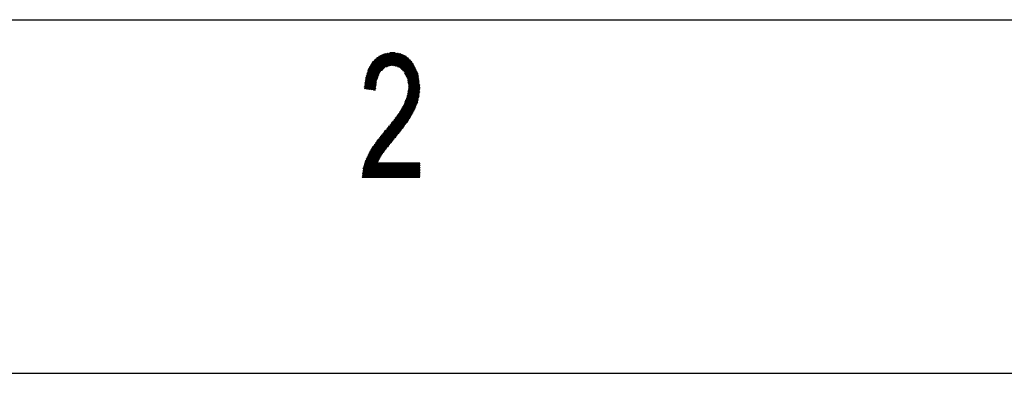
# Model space of a CAD drawing. Header units: millimetres. Extents: x 773 to 1664, y 340 to 970.
# Tile 2 of 60: x 980 to 1063, y 340 to 370. Entities that reach past the tile are written whole.
import ezdxf

# ---------------------------------------------------------------- set-up
doc = ezdxf.new("R2010")
doc.units = ezdxf.units.MM
doc.header["$LTSCALE"] = 46.2
doc.layers.get('0').update_dxf_attribs({"linetype": 'CONTINUOUS'})
doc.layers.add('1', color=7, linetype='CONTINUOUS')

msp = doc.modelspace()

# ---------------------------------------------------------------- linework, layer by layer
at = {"linetype": 'Continuous'}
msp.add_line((772.801, 340.328), (1663.801, 340.328), dxfattribs=at)
at = {"layer": '1', "linetype": 'Continuous'}
for p, q in [((802.848, 370.142), (1633.848, 370.142)), ((1009.464, 364.426), (1011.087, 367.237)), ((1010.967, 367.181), (1009.491, 364.625)), ((1011.204, 367.286), (1009.495, 364.328)), ((1009.518, 364.823), (1010.846, 367.124)), ((1010.726, 367.068), (1009.544, 365.022)), ((1009.571, 365.22), (1010.59, 366.985)), ((1009.576, 364.316), (1011.299, 367.299)), ((1011.394, 367.312), (1009.658, 364.304)), ((1010.398, 366.805), (1009.669, 365.543)), ((1009.739, 364.292), (1011.489, 367.324)), ((1011.585, 367.337), (1009.82, 364.28)), ((1009.901, 364.268), (1011.68, 367.35)), ((1010.241, 366.658), (1013.39, 366.658)), ((1010.262, 366.677), (1010.792, 365.76)), ((1010.849, 365.813), (1010.319, 366.731)), ((1013.314, 366.734), (1010.322, 366.734)), ((1010.376, 366.785), (1010.907, 365.865)), ((1010.403, 366.81), (1013.239, 366.81)), ((1010.964, 365.918), (1010.433, 366.838)), ((1013.164, 366.886), (1010.484, 366.886)), ((1010.49, 366.892), (1011.022, 365.971)), ((1011.079, 366.024), (1010.547, 366.945)), ((1010.566, 366.962), (1013.088, 366.962)), ((1010.604, 366.999), (1011.137, 366.077)), ((1012.972, 367.039), (1010.663, 367.039)), ((1011.194, 366.129), (1010.668, 367.041)), ((1010.737, 367.074), (1011.259, 366.17)), ((1011.336, 366.189), (1010.807, 367.106)), ((1010.826, 367.115), (1012.82, 367.115)), ((1010.876, 367.138), (1011.414, 366.207)), ((1011.775, 367.362), (1010.916, 365.874)), ((1011.491, 366.226), (1010.945, 367.171)), ((1012.668, 367.191), (1010.989, 367.191)), ((1011.014, 367.203), (1011.568, 366.244)), ((1011.646, 366.262), (1011.084, 367.236)), ((1011.103, 366.046), (1011.866, 367.367)), ((1011.152, 367.267), (1012.515, 367.267)), ((1011.153, 367.268), (1011.723, 366.281)), ((1011.8, 366.299), (1011.229, 367.289)), ((1011.947, 367.355), (1011.264, 366.172)), ((1011.31, 367.3), (1011.896, 366.285)), ((1011.366, 366.196), (1012.029, 367.344)), ((1011.998, 366.261), (1011.392, 367.311)), ((1012.11, 367.332), (1011.468, 366.22)), ((1011.474, 367.322), (1012.1, 366.237)), ((1012.202, 366.212), (1011.555, 367.333)), ((1011.57, 366.244), (1012.191, 367.321)), ((1012.031, 367.343), (1011.634, 367.343)), ((1011.637, 367.344), (1012.304, 366.188)), ((1012.273, 367.309), (1011.672, 366.269)), ((1012.43, 366.122), (1011.719, 367.355)), ((1011.774, 366.293), (1012.354, 367.298)), ((1011.8, 367.366), (1012.614, 365.956)), ((1012.435, 367.286), (1011.862, 366.293)), ((1012.798, 365.79), (1011.89, 367.363)), ((1011.939, 366.275), (1012.513, 367.268)), ((1011.985, 367.35), (1014.066, 363.746)), ((1012.581, 367.234), (1012.017, 366.256)), ((1014.087, 363.862), (1012.081, 367.336)), ((1012.094, 366.238), (1012.65, 367.2)), ((1012.718, 367.166), (1012.172, 366.22)), ((1012.177, 367.323), (1014.097, 363.998)), ((1012.249, 366.201), (1012.786, 367.132)), ((1014.107, 364.133), (1012.273, 367.309)), ((1012.854, 367.098), (1012.326, 366.183)), ((1012.369, 367.295), (1014.116, 364.269)), ((1012.397, 366.153), (1012.923, 367.064)), ((1012.991, 367.029), (1012.455, 366.1)), ((1014.126, 364.404), (1012.465, 367.282)), ((1012.512, 366.048), (1013.058, 366.993)), ((1013.114, 366.937), (1012.57, 365.996)), ((1012.58, 367.235), (1014.113, 364.579)), ((1012.628, 365.944), (1013.169, 366.881)), ((1013.225, 366.825), (1012.686, 365.891)), ((1014.086, 364.778), (1012.703, 367.173)), ((1012.744, 365.839), (1013.28, 366.768)), ((1013.336, 366.712), (1012.801, 365.787)), ((1012.827, 367.111), (1014.059, 364.977)), ((1012.846, 365.712), (1013.391, 366.656)), ((1014.032, 365.176), (1012.951, 367.049)), ((1013.09, 366.961), (1014.005, 365.376)), ((1013.978, 365.575), (1013.302, 366.747)), ((1010.857, 365.819), (1009.757, 365.819)), ((1010.437, 364.698), (1009.769, 365.856)), ((1009.777, 365.882), (1010.206, 366.624)), ((1009.781, 365.896), (1010.94, 365.896)), ((1009.8, 365.954), (1010.452, 364.825)), ((1011.023, 365.972), (1009.805, 365.972)), ((1010.466, 364.952), (1009.839, 366.039)), ((1009.844, 366.048), (1011.106, 366.048)), ((1009.884, 366.114), (1010.481, 365.079)), ((1011.189, 366.124), (1009.89, 366.124)), ((1010.519, 365.165), (1009.929, 366.188)), ((1009.936, 366.2), (1011.385, 366.2)), ((1009.973, 366.263), (1010.557, 365.252)), ((1011.706, 366.277), (1009.981, 366.277)), ((1010.596, 365.338), (1010.018, 366.338)), ((1010.027, 366.353), (1013.602, 366.353)), ((1010.063, 366.413), (1010.634, 365.424)), ((1013.564, 366.429), (1010.073, 366.429)), ((1010.672, 365.51), (1010.108, 366.488)), ((1010.118, 366.505), (1013.527, 366.505)), ((1010.152, 366.562), (1010.71, 365.597)), ((1013.465, 366.581), (1010.164, 366.581)), ((1010.748, 365.683), (1010.205, 366.624)), ((1013.639, 366.277), (1011.932, 366.277)), ((1012.252, 366.2), (1013.677, 366.2)), ((1013.714, 366.124), (1012.428, 366.124)), ((1012.512, 366.048), (1013.752, 366.048)), ((1013.79, 365.972), (1012.597, 365.972)), ((1012.681, 365.896), (1013.827, 365.896)), ((1013.865, 365.819), (1012.765, 365.819)), ((1013.447, 366.6), (1012.887, 365.63)), ((1012.928, 365.548), (1013.502, 366.544)), ((1013.546, 366.466), (1012.968, 365.467)), ((1013.009, 365.385), (1013.586, 366.384)), ((1013.627, 366.302), (1013.05, 365.303)), ((1013.09, 365.221), (1013.667, 366.22)), ((1013.708, 366.138), (1013.116, 365.113)), ((1013.133, 364.99), (1013.748, 366.055)), ((1013.789, 365.973), (1013.15, 364.866)), ((1013.167, 364.743), (1013.829, 365.891)), ((1013.87, 365.809), (1013.184, 364.62)), ((1009.301, 356.828), (1014.049, 365.052)), ((1009.539, 364.981), (1010.47, 364.981)), ((1009.989, 364.255), (1009.545, 365.025)), ((1010.479, 365.057), (1009.549, 365.057)), ((1009.559, 365.134), (1010.505, 365.134)), ((1009.561, 365.148), (1010.085, 364.241)), ((1010.539, 365.21), (1009.57, 365.21)), ((1010.181, 364.227), (1009.581, 365.266)), ((1009.588, 365.286), (1010.573, 365.286)), ((1009.612, 365.364), (1010.277, 364.213)), ((1010.606, 365.362), (1009.612, 365.362)), ((1009.636, 365.438), (1010.64, 365.438)), ((1010.373, 364.199), (1009.644, 365.463)), ((1010.674, 365.515), (1009.66, 365.515)), ((1009.675, 365.561), (1010.393, 364.317)), ((1009.684, 365.591), (1010.708, 365.591)), ((1010.408, 364.444), (1009.706, 365.659)), ((1010.741, 365.667), (1009.709, 365.667)), ((1009.733, 365.743), (1010.775, 365.743)), ((1009.737, 365.758), (1010.423, 364.571)), ((1010.56, 365.257), (1009.982, 364.256)), ((1012.831, 365.743), (1013.902, 365.743)), ((1014.042, 363.636), (1012.868, 365.668)), ((1013.94, 365.667), (1012.869, 365.667)), ((1014.032, 365.176), (1012.879, 363.178)), ((1012.907, 365.591), (1013.976, 365.591)), ((1013.986, 365.515), (1012.945, 365.515)), ((1012.982, 365.438), (1013.997, 365.438)), ((1014.007, 365.362), (1013.02, 365.362)), ((1013.058, 365.286), (1014.017, 365.286)), ((1013.069, 363.659), (1014.016, 365.299)), ((1014.028, 365.21), (1013.096, 365.21)), ((1013.113, 365.134), (1014.038, 365.134)), ((1013.999, 365.423), (1013.121, 363.902)), ((1013.121, 365.078), (1014.017, 363.526)), ((1014.048, 365.057), (1013.124, 365.057)), ((1013.134, 364.981), (1014.059, 364.981)), ((1013.149, 364.103), (1013.982, 365.546)), ((1013.951, 365.644), (1013.177, 364.304)), ((1013.201, 364.497), (1013.91, 365.727)), ((1014.066, 364.929), (1009.389, 356.828)), ((1009.457, 364.372), (1010.4, 364.372)), ((1009.462, 364.406), (1009.508, 364.326)), ((1010.408, 364.448), (1009.467, 364.448)), ((1009.477, 356.828), (1014.082, 364.805)), ((1009.604, 364.312), (1009.478, 364.53)), ((1009.478, 364.524), (1010.417, 364.524)), ((1010.426, 364.6), (1009.488, 364.6)), ((1009.495, 364.654), (1009.701, 364.297)), ((1009.498, 364.676), (1010.435, 364.676)), ((1010.443, 364.753), (1009.508, 364.753)), ((1009.797, 364.283), (1009.511, 364.777)), ((1009.518, 364.829), (1010.452, 364.829)), ((1009.528, 364.901), (1009.893, 364.269)), ((1010.461, 364.905), (1009.529, 364.905)), ((1014.099, 364.682), (1009.565, 356.828)), ((1009.653, 356.828), (1014.116, 364.558)), ((1010.391, 364.295), (1009.714, 364.295)), ((1014.128, 364.426), (1009.741, 356.828)), ((1010.063, 364.244), (1010.465, 364.941)), ((1010.443, 364.75), (1010.144, 364.232)), ((1010.225, 364.22), (1010.421, 364.56)), ((1010.234, 364.219), (1010.382, 364.219)), ((1010.399, 364.369), (1010.306, 364.209)), ((1011.047, 358.938), (1014.115, 364.252)), ((1014.069, 364.905), (1013.145, 364.905)), ((1013.993, 363.415), (1013.148, 364.879)), ((1013.155, 364.829), (1014.079, 364.829)), ((1014.107, 364.143), (1013.155, 364.143)), ((1013.165, 364.219), (1014.113, 364.219)), ((1014.09, 364.753), (1013.166, 364.753)), ((1013.872, 363.016), (1013.168, 364.236)), ((1013.176, 364.679), (1013.969, 363.305)), ((1013.176, 364.676), (1014.1, 364.676)), ((1014.118, 364.295), (1013.176, 364.295)), ((1013.185, 364.359), (1013.907, 363.107)), ((1014.11, 364.6), (1013.186, 364.6)), ((1013.187, 364.372), (1014.124, 364.372)), ((1013.197, 364.524), (1014.121, 364.524)), ((1014.129, 364.448), (1013.197, 364.448)), ((1013.942, 363.199), (1013.202, 364.481)), ((1014.103, 364.078), (1011.409, 359.412)), ((1011.714, 359.789), (1014.09, 363.904)), ((1014.053, 363.688), (1012.02, 360.165)), ((1012.325, 360.542), (1013.999, 363.441)), ((1012.929, 363.305), (1013.969, 363.305)), ((1013.564, 362.329), (1012.958, 363.379)), ((1013.986, 363.381), (1012.959, 363.381)), ((1012.989, 363.457), (1014.002, 363.457)), ((1012.994, 363.47), (1013.607, 362.407)), ((1014.019, 363.533), (1013.019, 363.533)), ((1013.65, 362.485), (1013.03, 363.56)), ((1013.049, 363.61), (1014.036, 363.61)), ((1013.065, 363.651), (1013.693, 362.563)), ((1014.053, 363.686), (1013.079, 363.686)), ((1013.731, 362.65), (1013.099, 363.745)), ((1013.101, 363.762), (1014.069, 363.762)), ((1014.085, 363.838), (1013.112, 363.838)), ((1013.116, 363.868), (1013.766, 362.741)), ((1013.123, 363.914), (1014.091, 363.914)), ((1014.096, 363.991), (1013.133, 363.991)), ((1013.802, 362.833), (1013.133, 363.99)), ((1013.144, 364.067), (1014.102, 364.067)), ((1013.15, 364.113), (1013.837, 362.924)), ((1012.51, 362.48), (1013.066, 361.516)), ((1012.548, 362.543), (1013.682, 362.543)), ((1013.113, 361.586), (1012.555, 362.554)), ((1013.719, 362.619), (1012.594, 362.619)), ((1012.6, 362.629), (1013.161, 361.657)), ((1012.64, 362.695), (1013.748, 362.695)), ((1013.208, 361.727), (1012.645, 362.703)), ((1013.934, 363.176), (1012.651, 360.955)), ((1013.778, 362.771), (1012.686, 362.771)), ((1012.689, 362.778), (1013.256, 361.798)), ((1012.731, 362.848), (1013.807, 362.848)), ((1013.303, 361.868), (1012.734, 362.853)), ((1013.837, 362.924), (1012.777, 362.924)), ((1012.779, 362.927), (1013.35, 361.939)), ((1012.809, 363), (1013.866, 363)), ((1013.393, 362.017), (1012.815, 363.017)), ((1013.895, 363.076), (1012.839, 363.076)), ((1012.851, 363.108), (1013.436, 362.095)), ((1012.869, 363.152), (1013.925, 363.152)), ((1013.479, 362.173), (1012.887, 363.198)), ((1013.952, 363.229), (1012.899, 363.229)), ((1012.923, 363.289), (1013.522, 362.251)), ((1013.045, 361.484), (1013.757, 362.718)), ((1012.27, 362.122), (1009.299, 356.978)), ((1011.929, 361.656), (1012.47, 360.72)), ((1013.193, 361.705), (1011.965, 361.705)), ((1012.521, 360.784), (1011.979, 361.723)), ((1012.02, 361.781), (1013.244, 361.781)), ((1012.028, 361.791), (1012.572, 360.849)), ((1013.296, 361.857), (1012.076, 361.857)), ((1012.621, 360.915), (1012.077, 361.858)), ((1012.126, 361.925), (1012.671, 360.981)), ((1012.132, 361.933), (1013.347, 361.933)), ((1012.721, 361.047), (1012.175, 361.993)), ((1013.389, 362.009), (1012.187, 362.009)), ((1012.224, 362.06), (1012.771, 361.114)), ((1012.243, 362.086), (1013.431, 362.086)), ((1012.82, 361.18), (1012.273, 362.127)), ((1013.472, 362.162), (1012.298, 362.162)), ((1012.322, 362.195), (1012.87, 361.246)), ((1012.354, 362.238), (1013.514, 362.238)), ((1012.92, 361.312), (1012.371, 362.262)), ((1013.556, 362.314), (1012.409, 362.314)), ((1012.42, 362.33), (1012.97, 361.378)), ((1012.456, 362.39), (1013.598, 362.39)), ((1013.019, 361.445), (1012.465, 362.405)), ((1013.64, 362.467), (1012.502, 362.467)), ((1009.322, 357.169), (1011.855, 361.556)), ((1011.549, 361.18), (1009.344, 357.36)), ((1011.801, 359.897), (1011.264, 360.828)), ((1011.295, 360.866), (1012.585, 360.866)), ((1011.315, 360.891), (1011.853, 359.96)), ((1012.642, 360.943), (1011.357, 360.943)), ((1011.904, 360.023), (1011.367, 360.955)), ((1011.418, 361.018), (1011.956, 360.087)), ((1011.419, 361.019), (1012.699, 361.019)), ((1012.007, 360.15), (1011.469, 361.081)), ((1012.757, 361.095), (1011.481, 361.095)), ((1011.521, 361.145), (1012.058, 360.213)), ((1011.542, 361.171), (1012.814, 361.171)), ((1012.11, 360.277), (1011.572, 361.208)), ((1012.871, 361.247), (1011.604, 361.247)), ((1011.624, 361.271), (1012.161, 360.34)), ((1011.666, 361.324), (1012.928, 361.324)), ((1012.213, 360.404), (1011.675, 361.335)), ((1011.726, 361.398), (1012.264, 360.467)), ((1012.986, 361.4), (1011.728, 361.4)), ((1012.315, 360.53), (1011.778, 361.462)), ((1011.79, 361.476), (1013.039, 361.476)), ((1011.829, 361.525), (1012.367, 360.594)), ((1013.091, 361.552), (1011.851, 361.552)), ((1012.418, 360.657), (1011.88, 361.589)), ((1011.909, 361.628), (1013.142, 361.628)), ((1009.367, 357.552), (1011.244, 360.803)), ((1010.939, 360.427), (1009.4, 357.762)), ((1009.528, 358.136), (1010.633, 360.05)), ((1010.596, 360.004), (1011.139, 359.062)), ((1011.908, 360.028), (1010.615, 360.028)), ((1011.189, 359.129), (1010.647, 360.067)), ((1010.677, 360.104), (1011.97, 360.104)), ((1010.698, 360.131), (1011.238, 359.196)), ((1012.032, 360.181), (1010.739, 360.181)), ((1011.288, 359.262), (1010.75, 360.194)), ((1010.801, 360.257), (1011.339, 359.326)), ((1010.801, 360.257), (1012.094, 360.257)), ((1011.39, 359.39), (1010.853, 360.321)), ((1012.155, 360.333), (1010.863, 360.333)), ((1010.904, 360.384), (1011.442, 359.453)), ((1010.924, 360.409), (1012.217, 360.409)), ((1011.493, 359.516), (1010.955, 360.448)), ((1012.279, 360.485), (1010.986, 360.485)), ((1011.007, 360.511), (1011.545, 359.58)), ((1011.048, 360.562), (1012.341, 360.562)), ((1011.596, 359.643), (1011.058, 360.574)), ((1011.11, 360.638), (1011.647, 359.706)), ((1012.403, 360.638), (1011.11, 360.638)), ((1011.699, 359.77), (1011.161, 360.701)), ((1011.172, 360.714), (1012.464, 360.714)), ((1011.212, 360.764), (1011.75, 359.833)), ((1012.526, 360.79), (1011.233, 360.79)), ((1010.18, 359.418), (1009.767, 358.703)), ((1010.017, 359.177), (1010.595, 358.176)), ((1010.026, 359.19), (1011.234, 359.19)), ((1010.638, 358.254), (1010.065, 359.247)), ((1011.29, 359.266), (1010.078, 359.266)), ((1010.112, 359.317), (1010.681, 358.333)), ((1010.129, 359.342), (1011.352, 359.342)), ((1010.724, 358.411), (1010.16, 359.388)), ((1011.414, 359.419), (1010.181, 359.419)), ((1010.207, 359.458), (1010.766, 358.489)), ((1010.232, 359.495), (1011.476, 359.495)), ((1010.809, 358.567), (1010.255, 359.528)), ((1011.537, 359.571), (1010.284, 359.571)), ((1010.302, 359.598), (1010.852, 358.645)), ((1010.335, 359.647), (1011.599, 359.647)), ((1010.895, 358.723), (1010.35, 359.668)), ((1011.661, 359.723), (1010.387, 359.723)), ((1010.397, 359.738), (1010.941, 358.796)), ((1010.438, 359.8), (1011.723, 359.8)), ((1010.991, 358.862), (1010.444, 359.809)), ((1011.785, 359.876), (1010.492, 359.876)), ((1010.493, 359.877), (1011.04, 358.929)), ((1011.09, 358.996), (1010.544, 359.941)), ((1010.554, 359.952), (1011.846, 359.952)), ((1010.691, 358.352), (1009.602, 358.352)), ((1009.606, 358.365), (1010.494, 356.828)), ((1009.628, 358.428), (1010.733, 358.428)), ((1010.582, 356.828), (1009.642, 358.455)), ((1010.775, 358.504), (1009.667, 358.504)), ((1009.683, 358.537), (1010.67, 356.828)), ((1009.705, 358.58), (1010.817, 358.58)), ((1010.758, 356.828), (1009.724, 358.618)), ((1010.858, 358.657), (1009.744, 358.657)), ((1009.765, 358.699), (1010.846, 356.828)), ((1009.782, 358.733), (1010.9, 358.733)), ((1010.934, 356.828), (1009.807, 358.78)), ((1010.951, 358.809), (1009.821, 358.809)), ((1009.848, 358.861), (1011.022, 356.828)), ((1009.86, 358.885), (1011.008, 358.885)), ((1011.11, 356.828), (1009.889, 358.943)), ((1011.064, 358.961), (1009.898, 358.961)), ((1009.93, 359.024), (1011.198, 356.828)), ((1009.937, 359.038), (1011.121, 359.038)), ((1010.552, 358.098), (1009.971, 359.105)), ((1011.177, 359.114), (1009.975, 359.114)), ((1009.362, 357.514), (1014.14, 357.514)), ((1009.368, 357.559), (1009.79, 356.828)), ((1014.14, 357.59), (1009.371, 357.59)), ((1009.38, 357.666), (1014.14, 357.666)), ((1009.878, 356.828), (1009.382, 357.686)), ((1014.14, 357.742), (1009.393, 357.742)), ((1009.41, 357.791), (1009.966, 356.828)), ((1009.419, 357.818), (1014.14, 357.818)), ((1010.054, 356.828), (1009.443, 357.886)), ((1014.14, 357.895), (1009.446, 357.895)), ((1009.472, 357.971), (1014.14, 357.971)), ((1009.475, 357.982), (1010.142, 356.828)), ((1014.14, 358.047), (1009.498, 358.047)), ((1010.23, 356.828), (1009.508, 358.078)), ((1009.524, 358.123), (1010.566, 358.123)), ((1009.541, 358.173), (1010.318, 356.828)), ((1010.608, 358.199), (1009.55, 358.199)), ((1010.406, 356.828), (1009.574, 358.269)), ((1009.576, 358.276), (1010.649, 358.276)), ((1009.829, 356.828), (1010.544, 358.067)), ((1010.632, 358.067), (1009.917, 356.828)), ((1010.005, 356.828), (1010.72, 358.067)), ((1010.808, 358.067), (1010.093, 356.828)), ((1010.18, 356.828), (1010.896, 358.067)), ((1010.984, 358.067), (1010.268, 356.828)), ((1010.356, 356.828), (1011.072, 358.067)), ((1011.16, 358.067), (1010.444, 356.828)), ((1010.532, 356.828), (1011.248, 358.067)), ((1011.286, 356.828), (1010.57, 358.067)), ((1011.336, 358.067), (1010.62, 356.828)), ((1010.658, 358.067), (1011.374, 356.828)), ((1010.708, 356.828), (1011.424, 358.067)), ((1011.462, 356.828), (1010.746, 358.067)), ((1011.512, 358.067), (1010.796, 356.828)), ((1010.834, 358.067), (1011.55, 356.828)), ((1010.884, 356.828), (1011.6, 358.067)), ((1011.638, 356.828), (1010.922, 358.067)), ((1011.688, 358.067), (1010.972, 356.828)), ((1011.01, 358.067), (1011.726, 356.828)), ((1011.06, 356.828), (1011.776, 358.067)), ((1011.814, 356.828), (1011.098, 358.067)), ((1011.864, 358.067), (1011.148, 356.828)), ((1011.186, 358.067), (1011.902, 356.828)), ((1011.236, 356.828), (1011.952, 358.067)), ((1011.99, 356.828), (1011.274, 358.067)), ((1012.04, 358.067), (1011.324, 356.828)), ((1011.362, 358.067), (1012.078, 356.828)), ((1011.412, 356.828), (1012.128, 358.067)), ((1012.165, 356.828), (1011.45, 358.067)), ((1012.216, 358.067), (1011.5, 356.828)), ((1011.538, 358.067), (1012.253, 356.828)), ((1011.588, 356.828), (1012.304, 358.067)), ((1012.341, 356.828), (1011.626, 358.067)), ((1012.392, 358.067), (1011.676, 356.828)), ((1011.714, 358.067), (1012.429, 356.828)), ((1011.764, 356.828), (1012.48, 358.067)), ((1012.517, 356.828), (1011.802, 358.067)), ((1012.568, 358.067), (1011.852, 356.828)), ((1011.89, 358.067), (1012.605, 356.828)), ((1011.94, 356.828), (1012.656, 358.067)), ((1012.693, 356.828), (1011.978, 358.067)), ((1012.744, 358.067), (1012.028, 356.828)), ((1012.066, 358.067), (1012.781, 356.828)), ((1012.116, 356.828), (1012.832, 358.067)), ((1012.869, 356.828), (1012.154, 358.067)), ((1012.92, 358.067), (1012.204, 356.828)), ((1012.242, 358.067), (1012.957, 356.828)), ((1012.292, 356.828), (1013.008, 358.067)), ((1013.045, 356.828), (1012.33, 358.067)), ((1013.095, 358.067), (1012.38, 356.828)), ((1012.418, 358.067), (1013.133, 356.828)), ((1012.468, 356.828), (1013.183, 358.067)), ((1013.221, 356.828), (1012.506, 358.067)), ((1013.271, 358.067), (1012.556, 356.828)), ((1012.594, 358.067), (1013.309, 356.828)), ((1012.644, 356.828), (1013.359, 358.067)), ((1013.397, 356.828), (1012.682, 358.067)), ((1013.447, 358.067), (1012.732, 356.828)), ((1012.77, 358.067), (1013.485, 356.828)), ((1012.82, 356.828), (1013.535, 358.067)), ((1013.573, 356.828), (1012.858, 358.067)), ((1013.623, 358.067), (1012.908, 356.828)), ((1012.946, 358.067), (1013.661, 356.828)), ((1012.996, 356.828), (1013.711, 358.067)), ((1013.749, 356.828), (1013.034, 358.067)), ((1013.799, 358.067), (1013.084, 356.828)), ((1013.122, 358.067), (1013.837, 356.828)), ((1013.172, 356.828), (1013.887, 358.067)), ((1013.925, 356.828), (1013.21, 358.067)), ((1013.975, 358.067), (1013.26, 356.828)), ((1013.298, 358.067), (1014.013, 356.828)), ((1013.348, 356.828), (1014.063, 358.067)), ((1014.101, 356.828), (1013.386, 358.067)), ((1014.14, 358.047), (1013.436, 356.828)), ((1013.474, 358.067), (1014.14, 356.913)), ((1013.524, 356.828), (1014.14, 357.894)), ((1014.14, 357.066), (1013.562, 358.067)), ((1014.14, 357.742), (1013.612, 356.828)), ((1013.65, 358.067), (1014.14, 357.218)), ((1013.7, 356.828), (1014.14, 357.59)), ((1014.14, 357.37), (1013.738, 358.067)), ((1013.826, 358.067), (1014.14, 357.523)), ((1014.14, 357.675), (1013.914, 358.067)), ((1014.002, 358.067), (1014.14, 357.828)), ((1014.14, 357.98), (1014.09, 358.067)), ((1014.14, 356.828), (1009.282, 356.828)), ((1009.291, 356.904), (1014.14, 356.904)), ((1009.35, 356.828), (1009.293, 356.926)), ((1014.14, 356.98), (1009.299, 356.98)), ((1009.308, 357.056), (1014.14, 357.056)), ((1009.308, 357.053), (1009.438, 356.828)), ((1014.14, 357.133), (1009.317, 357.133)), ((1009.526, 356.828), (1009.323, 357.179)), ((1009.326, 357.209), (1014.14, 357.209)), ((1014.14, 357.285), (1009.335, 357.285)), ((1009.338, 357.306), (1009.614, 356.828)), ((1009.344, 357.361), (1014.14, 357.361)), ((1014.14, 357.437), (1009.353, 357.437)), ((1009.702, 356.828), (1009.353, 357.433)), ((1014.14, 357.437), (1013.788, 356.828)), ((1013.876, 356.828), (1014.14, 357.285)), ((1014.14, 357.133), (1013.964, 356.828)), ((1014.052, 356.828), (1014.14, 356.98))]:
    msp.add_line(p, q, dxfattribs=at)

doc.saveas('drawing.dxf')
